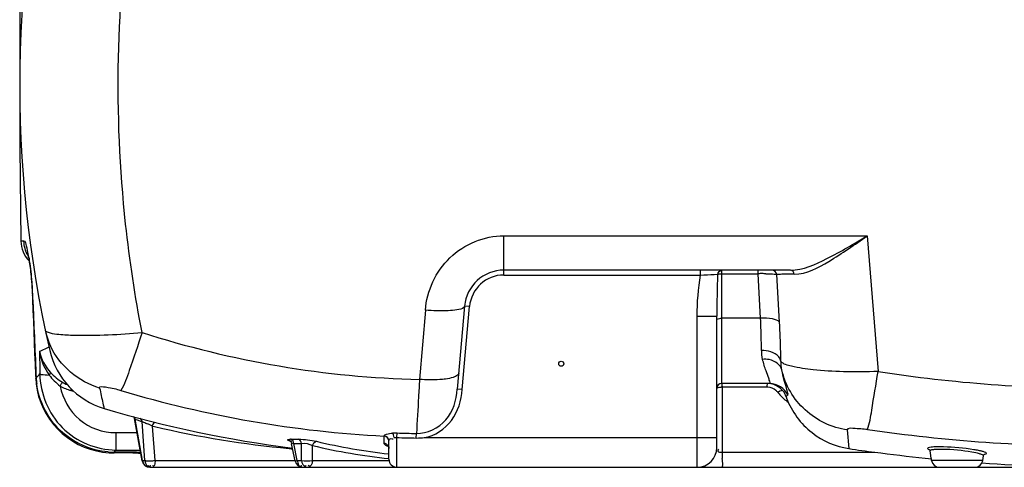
# Model space of a CAD drawing. Header units: millimetres. Extents: x 0 to 297, y 0 to 210.
# Tile 4 of 46: x 16 to 41, y 153 to 165. Entities that reach past the tile are written whole.
import ezdxf

# ---------------------------------------------------------------- set-up
doc = ezdxf.new("R2010")
doc.units = ezdxf.units.MM
doc.header["$LTSCALE"] = 16.335
doc.layers.get('0').update_dxf_attribs({"linetype": 'CONTINUOUS'})
doc.layers.add('08_SURFACES', color=7, linetype='CONTINUOUS')
doc.layers.add('AXES_REF', color=7, linetype='CONTINUOUS')

msp = doc.modelspace()

# ---------------------------------------------------------------- linework, layer by layer
at = {"color": 9, "linetype": 'Continuous'}
for p, q in [((15.796, 159.033), (15.719, 159.033)), ((27.979, 158.17), (27.979, 159.168)), ((27.979, 159.168), (37.203, 159.168)), ((37.203, 159.168), (37.479, 155.723)), ((32.974, 158.17), (32.974, 158.295)), ((33.512, 155.42), (33.512, 158.295)), ((34.432, 158.204), (34.432, 158.295)), ((27.979, 158.17), (32.974, 158.17)), ((33.319, 158.185), (33.408, 158.189)), ((33.512, 158.204), (34.432, 158.204)), ((34.495, 157.076), (34.432, 158.204)), ((34.978, 156.973), (34.906, 158.186)), ((16.028, 157.427), (16.019, 157.66)), ((25.986, 157.279), (25.838, 155.522)), ((26.923, 155.266), (27.107, 157.371)), ((27.107, 157.371), (26.983, 157.382)), ((32.887, 153.295), (32.887, 157.13)), ((32.887, 157.13), (33.387, 157.13)), ((34.495, 157.076), (33.512, 157.076)), ((16.106, 155.559), (16.182, 155.642)), ((16.182, 155.642), (16.198, 155.66)), ((16.985, 155.242), (17.057, 155.224)), ((16.985, 155.242), (17.057, 155.222)), ((26.923, 155.266), (26.798, 155.277)), ((34.655, 155.327), (33.519, 155.327)), ((33.519, 155.327), (33.52, 153.665)), ((35.055, 155.238), (35.057, 155.238)), ((17.801, 154.919), (17.831, 154.787)), ((18.611, 154.521), (18.617, 154.517)), ((18.809, 153.467), (18.617, 154.517)), ((18.617, 154.517), (18.636, 154.509)), ((18.773, 154.46), (18.793, 154.453)), ((18.868, 153.467), (18.793, 154.453)), ((19.126, 153.467), (19.06, 154.338)), ((19.06, 154.338), (19.113, 154.327)), ((19.06, 154.338), (19.113, 154.326)), ((18.126, 154.173), (18.126, 153.729)), ((18.126, 154.173), (18.664, 154.173)), ((22.577, 154.005), (22.684, 154.005)), ((22.684, 154.005), (22.77, 154.005)), ((24.944, 154.084), (24.944, 154.089)), ((24.944, 153.934), (24.944, 154.084)), ((25.263, 154.048), (25.267, 154.165)), ((25.263, 153.295), (25.263, 154.048)), ((25.757, 154.036), (25.759, 154.151)), ((32.887, 154.045), (33.387, 154.045)), ((22.528, 153.775), (22.617, 153.767)), ((22.528, 153.77), (22.581, 153.765)), ((22.581, 153.765), (22.616, 153.762)), ((22.6, 153.95), (22.588, 153.952)), ((22.735, 153.467), (22.649, 153.899)), ((22.649, 153.899), (22.692, 153.899)), ((22.649, 153.899), (22.692, 153.899)), ((22.842, 153.467), (22.842, 153.899)), ((23.123, 153.467), (23.123, 153.846)), ((24.944, 153.898), (24.944, 153.934)), ((18.085, 153.674), (18.119, 153.72)), ((18.085, 153.674), (18.119, 153.72)), ((18.085, 153.658), (18.085, 153.674)), ((18.562, 153.674), (18.085, 153.674)), ((18.119, 153.72), (18.126, 153.729)), ((18.126, 153.729), (18.746, 153.729)), ((18.562, 153.658), (18.562, 153.674)), ((37.399, 153.665), (33.52, 153.665)), ((18.809, 153.467), (18.868, 153.467)), ((19.126, 153.467), (22.679, 153.467)), ((22.679, 153.456), (22.735, 153.467)), ((22.735, 153.467), (22.842, 153.467)), ((23.123, 153.467), (25.063, 153.467)), ((40.137, 153.467), (38.838, 153.467))]:
    msp.add_line(p, q, dxfattribs=at)
at = {"color": 7, "linetype": 'Continuous'}
for p, q in [((35.257, 158.295), (27.979, 158.295)), ((16.009, 157.649), (16.013, 157.542)), ((26.983, 157.382), (26.798, 155.277)), ((33.387, 153.795), (33.387, 157.13)), ((34.735, 155.42), (33.512, 155.42)), ((35.143, 155.087), (35.147, 155.074)), ((35.147, 155.074), (35.152, 155.061)), ((35.152, 155.061), (35.157, 155.047)), ((18.796, 153.458), (18.598, 154.535)), ((25.957, 154.046), (32.887, 154.045)), ((22.589, 153.903), (22.592, 153.891)), ((22.679, 153.456), (22.592, 153.891)), ((25.063, 153.495), (25.063, 153.967)), ((18.562, 153.658), (18.085, 153.658)), ((38.838, 153.467), (38.804, 153.708)), ((40.137, 153.467), (40.153, 153.582)), ((18.992, 153.295), (58.639, 153.295))]:
    msp.add_line(p, q, dxfattribs=at)
for points in [[(15.887, 158.71), (15.887, 158.713), (15.885, 158.718), (15.885, 158.717), (15.887, 158.709), (15.891, 158.697), (15.895, 158.68), (15.9, 158.658), (15.906, 158.633), (15.912, 158.603), (15.918, 158.57), (15.925, 158.534), (15.931, 158.494), (15.938, 158.451), (15.945, 158.405), (15.952, 158.355), (15.959, 158.302), (15.965, 158.247), (15.972, 158.188), (15.978, 158.127), (15.984, 158.063), (15.989, 157.997), (15.995, 157.928), (15.999, 157.857), (16.003, 157.784), (16.007, 157.71), (16.009, 157.649)], [(15.93, 158.501), (15.937, 158.458), (15.944, 158.412), (15.951, 158.364), (15.958, 158.312), (15.964, 158.257), (15.971, 158.199), (15.977, 158.139), (15.983, 158.076), (15.988, 158.01), (15.994, 157.943), (15.998, 157.873), (16.003, 157.801), (16.006, 157.727), (16.009, 157.649)], [(16.013, 157.542), (16.023, 157.271), (16.034, 156.999), (16.044, 156.727), (16.055, 156.455), (16.067, 156.183), (16.079, 155.911), (16.091, 155.639), (16.095, 155.547)], [(16.095, 155.547), (16.106, 155.408), (16.131, 155.249), (16.169, 155.092), (16.22, 154.939), (16.283, 154.79), (16.358, 154.647), (16.445, 154.51), (16.543, 154.38), (16.652, 154.259), (16.77, 154.147), (16.898, 154.045), (17.033, 153.954), (17.175, 153.874), (17.323, 153.807), (17.477, 153.751), (17.634, 153.709), (17.794, 153.679), (17.956, 153.662), (18.085, 153.658)], [(18.579, 154.582), (18.584, 154.573), (18.59, 154.561), (18.595, 154.547), (18.598, 154.535)], [(22.545, 153.965), (22.544, 153.966), (22.54, 153.967), (22.539, 153.968), (22.539, 153.967), (22.542, 153.966), (22.548, 153.962), (22.555, 153.956), (22.563, 153.949), (22.57, 153.94), (22.578, 153.929), (22.584, 153.916), (22.589, 153.903)], [(25.049, 153.829), (25.044, 153.832), (25.039, 153.835), (25.039, 153.835), (25.043, 153.831), (25.049, 153.823), (25.056, 153.809), (25.062, 153.789), (25.063, 153.774)], [(38.786, 153.745), (38.784, 153.746), (38.784, 153.746), (38.786, 153.744), (38.792, 153.738), (38.798, 153.729), (38.802, 153.717), (38.804, 153.71)], [(18.562, 153.658), (18.585, 153.657), (18.645, 153.657), (18.703, 153.655), (18.759, 153.653), (18.76, 153.653)], [(40.153, 153.582), (40.153, 153.586), (40.158, 153.599), (40.165, 153.612), (40.172, 153.62), (40.178, 153.624), (40.181, 153.626), (40.182, 153.627)]]:
    msp.add_lwpolyline(points, dxfattribs=at)
at = {"color": 9, "linetype": 'Continuous'}
for points in [[(33.408, 158.189), (33.416, 158.192), (33.426, 158.195), (33.436, 158.197), (33.447, 158.199), (33.459, 158.201), (33.472, 158.203), (33.485, 158.204), (33.499, 158.204), (33.512, 158.204)], [(16.436, 155.633), (16.443, 155.642), (16.449, 155.65), (16.455, 155.658), (16.459, 155.666), (16.463, 155.674), (16.466, 155.68), (16.468, 155.687), (16.47, 155.692), (16.47, 155.697)], [(17.801, 154.919), (17.809, 154.881), (17.817, 154.848), (17.822, 154.823), (17.826, 154.805), (17.829, 154.792), (17.831, 154.787), (17.831, 154.787)], [(25.153, 154.162), (25.165, 154.163), (25.177, 154.164), (25.19, 154.164), (25.203, 154.165), (25.215, 154.165), (25.228, 154.165), (25.241, 154.165), (25.254, 154.165), (25.267, 154.165)], [(25.192, 154.045), (25.2, 154.046), (25.208, 154.046), (25.215, 154.047), (25.223, 154.047), (25.231, 154.048), (25.239, 154.048), (25.247, 154.048), (25.255, 154.048), (25.263, 154.048)]]:
    msp.add_lwpolyline(points, dxfattribs=at)
at = {"color": 7, "linetype": 'Continuous'}
for centre, radius, start, end in [((45.687, 162.982), 30, 165.3793, 192.9566), ((16.469, 159.045), 0.75, 180.905, 223.5681), ((27.979, 157.295), 1, 90, 174.9789), ((18.4, 156.704), 2, 192.9568, 253.4537), ((33.512, 155.295), 0.125, 90, 180), ((32.887, 153.795), 0.5, 270, 360), ((25.263, 153.495), 0.2, 180, 270), ((18.992, 153.495), 0.2, 190.405, 270), ((22.875, 153.495), 0.2, 191.2413, 270), ((39.036, 153.495), 0.2, 188, 270), ((39.939, 153.495), 0.2, 270, 352)]:
    msp.add_arc(centre, radius, start, end, dxfattribs=at)
at = {"color": 9, "linetype": 'Continuous'}
for centre, radius, start, end in [((27.979, 157.295), 0.875, 90, 175), ((30.628, 217.493), 59.369, 272.26452, 272.5973), ((61.576, 157.112), 28.189, 177.8108, 179.9643), ((34.522, 151.192), 7.013, 89.8721, 90.7356), ((34.524, 151.774), 6.431, 89.4271, 89.8709), ((34.53, 152.417), 5.788, 88.9656, 89.4269), ((35.183, 145.457), 12.732, 90.6416, 91.2485), ((35.553, 114.008), 44.184, 90.259, 90.6643), ((7.194, 157.338), 8.831, 2.092, 2.8709), ((241.603, 165.896), 225.734, 182.15023, 182.62474), ((33.513, 156.819), 0.257, 90.0747, 94.8745), ((18.216, 157.171), 1.921, 191.9783, 204.4976), ((241.755, 158.162), 225.571, 180.48907, 180.63573), ((15.61, 157.661), 1.546, 300.9636, 302.0108), ((18.072, 155.661), 1.968, 182.9824, 187.3778), ((43.247, 193.507), 38.222, 261.3213, 269.9863), ((17.274, 156.313), 1.11, 239.7661, 254.9063), ((21.007, 154.148), 4.169, 164.233, 164.7925), ((46.936, 161.484), 29.866, 191.943, 192.6969), ((26.413, 182.45), 28.404, 253.3052, 267.0347), ((33.467, 155.139), 0.186, 78.7467, 81.6071), ((32.114, 155.306), 1.406, 0.8716, 1.5634), ((35.331, 155.306), 0.676, 176.742, 178.1825), ((34.655, 154.97), 0.357, 85.6132, 89.9893), ((34.651, 154.958), 0.37, 38.9487, 50.6322), ((35.12, 154.965), 0.289, 124.5468, 128.6708), ((36.001, 156.048), 1.365, 218.9123, 220.6694), ((35.997, 156.045), 1.36, 220.666, 226.2175), ((35.994, 156.041), 1.356, 226.2202, 228.1701), ((35.991, 156.038), 1.351, 228.1701, 234.2105), ((35.445, 154.763), 0.444, 125.1023, 126.7231), ((20.621, 159.799), 5.65, 249.4375, 250.0721), ((20.587, 159.707), 5.552, 250.0715, 250.9276), ((16.503, 148.836), 6.068, 65.0729, 66.4506), ((24.904, 179.134), 25.475, 256.861, 264.6483), ((43.244, 196.608), 42.786, 261.8942, 269.991), ((22.571, 153.136), 0.869, 89.6007, 90.6238), ((26.381, 190.475), 36.445, 268.2421, 269.0193), ((26.382, 185.097), 30.952, 267.9353, 268.8473), ((22.611, 153.601), 0.301, 82.7543, 84.61), ((22.754, 157.74), 3.841, 270.3515, 271.3131), ((26.545, 168.081), 14.641, 256.4815, 264.1981), ((26.631, 168.123), 14.575, 256.4801, 263.804), ((24.973, 153.898), 0.0298, 180.0077, 186.2027), ((24.991, 153.905), 0.0485, 209.7719, 214.8458), ((39.346, 150.166), 3.618, 80.0125, 81.0233), ((18.11, 155.699), 2.025, 264.9473, 269.2997), ((18.562, 149.115), 4.559, 88.9132, 89.9984), ((18.563, 149.122), 4.552, 87.8467, 88.9157), ((18.566, 149.212), 4.462, 87.544, 87.8448), ((39.611, 153.759), 6.092, 180.8858, 182.3082)]:
    msp.add_arc(centre, radius, start, end, dxfattribs=at)
for points, knots in [([(18.795, 156.712), (18.616, 157.623), (18.056, 161.315), (18.136, 165.103), (18.556, 167.876)], [0, 0, 0, 0, 0.248588, 1, 1, 1, 1]), ([(15.94, 158.534), (15.921, 158.658), (15.877, 158.784), (15.844, 159.033), (15.796, 159.033)], [0, 0, 0, 0, 0.721152, 1, 1, 1, 1]), ([(25.986, 157.279), (26.028, 157.767), (26.47, 158.754), (27.486, 159.168), (27.979, 159.168)], [0, 0, 0, 0, 0.498382, 1, 1, 1, 1]), ([(35.257, 158.295), (35.581, 158.295), (36.263, 158.607), (36.87, 158.962), (37.203, 159.168)], [0, 0, 0, 0, 0.452606, 1, 1, 1, 1]), ([(35.353, 158.191), (35.665, 158.193), (36.321, 158.551), (36.887, 158.939), (37.203, 159.168)], [0, 0, 0, 0, 0.443982, 1, 1, 1, 1]), ([(16.014, 157.78), (16.011, 157.849), (15.995, 158.101), (15.968, 158.353), (15.94, 158.534)], [0, 0, 0, 0, 0.274402, 1, 1, 1, 1]), ([(34.634, 158.204), (34.661, 158.203), (34.745, 158.201), (34.829, 158.198), (34.886, 158.19)], [0, 0, 0, 0, 0.31727, 1, 1, 1, 1]), ([(34.886, 158.19), (34.889, 158.189), (34.896, 158.188), (34.903, 158.187), (34.906, 158.186)], [0, 0, 0, 0, 0.53934, 1, 1, 1, 1]), ([(16.009, 157.649), (16.009, 157.651), (16.012, 157.656), (16.017, 157.659), (16.019, 157.66)], [0, 0, 0, 0, 0.389518, 1, 1, 1, 1]), ([(26.983, 157.382), (26.982, 157.372), (26.936, 157.305), (26.85, 157.3), (26.787, 157.289)], [0, 0, 0, 0, 0.141045, 1, 1, 1, 1]), ([(33.387, 157.034), (33.387, 157.047), (33.435, 157.066), (33.467, 157.073), (33.491, 157.075)], [0, 0, 0, 0, 0.35939, 1, 1, 1, 1]), ([(34.978, 156.973), (34.937, 157.024), (34.758, 157.072), (34.597, 157.081), (34.495, 157.076)], [0, 0, 0, 0, 0.390421, 1, 1, 1, 1]), ([(34.521, 156.257), (34.52, 156.319), (34.515, 156.592), (34.508, 156.865), (34.495, 157.076)], [0, 0, 0, 0, 0.227457, 1, 1, 1, 1]), ([(16.337, 156.772), (16.343, 156.743), (16.4, 156.72), (16.442, 156.707), (16.459, 156.703)], [0, 0, 0, 0, 0.63265, 1, 1, 1, 1]), ([(35.015, 155.981), (35.013, 156.058), (35.004, 156.389), (34.993, 156.719), (34.978, 156.973)], [0, 0, 0, 0, 0.232286, 1, 1, 1, 1]), ([(16.685, 156.667), (16.815, 156.654), (17.519, 156.624), (18.224, 156.662), (18.795, 156.712)], [0, 0, 0, 0, 0.185647, 1, 1, 1, 1]), ([(18.795, 156.712), (18.693, 156.388), (18.516, 155.901), (18.355, 155.394), (18.253, 155.243)], [0, 0, 0, 0, 0.651251, 1, 1, 1, 1]), ([(16.192, 156.237), (16.203, 156.24), (16.225, 156.248), (16.247, 156.256), (16.258, 156.261)], [0, 0, 0, 0, 0.486824, 1, 1, 1, 1]), ([(35.015, 155.981), (35.006, 156.022), (34.905, 156.201), (34.677, 156.259), (34.521, 156.257)], [0, 0, 0, 0, 0.209966, 1, 1, 1, 1]), ([(35.037, 155.763), (35.005, 155.896), (34.797, 156.034), (34.606, 156.036), (34.549, 156.031)], [0, 0, 0, 0, 0.708633, 1, 1, 1, 1]), ([(34.719, 155.507), (34.714, 155.522), (34.686, 155.598), (34.658, 155.674), (34.636, 155.736)], [0, 0, 0, 0, 0.19414, 1, 1, 1, 1]), ([(37.479, 155.723), (37.186, 155.713), (36.639, 155.71), (35.895, 155.745), (35.379, 155.827), (35.076, 155.904), (35.015, 155.981)], [0, 0, 0, 0, 0.35194, 0.658403, 0.881755, 1, 1, 1, 1]), ([(35.19, 155.126), (35.203, 155.135), (35.173, 155.21), (35.155, 155.317), (35.089, 155.519), (35.055, 155.673), (35.037, 155.763)], [0, 0, 0, 0, 0.073722, 0.268311, 0.579665, 1, 1, 1, 1]), ([(36.698, 154.242), (36.308, 154.298), (35.545, 154.651), (35.124, 155.381), (35.037, 155.763)], [0, 0, 0, 0, 0.501546, 1, 1, 1, 1]), ([(16.095, 155.547), (16.095, 155.549), (16.098, 155.554), (16.103, 155.557), (16.106, 155.559)], [0, 0, 0, 0, 0.383024, 1, 1, 1, 1]), ([(16.198, 155.66), (16.208, 155.655), (16.287, 155.639), (16.367, 155.636), (16.436, 155.633)], [0, 0, 0, 0, 0.136925, 1, 1, 1, 1]), ([(16.198, 155.66), (16.21, 155.168), (16.614, 154.15), (17.635, 153.734), (18.126, 153.729)], [0, 0, 0, 0, 0.500574, 1, 1, 1, 1]), ([(25.838, 155.522), (25.83, 155.374), (25.804, 154.917), (25.779, 154.46), (25.759, 154.151)], [0, 0, 0, 0, 0.32399, 1, 1, 1, 1]), ([(26.497, 155.53), (26.449, 155.524), (26.23, 155.503), (26.009, 155.508), (25.838, 155.522)], [0, 0, 0, 0, 0.220813, 1, 1, 1, 1]), ([(26.834, 155.684), (26.831, 155.644), (26.768, 155.601), (26.713, 155.58), (26.693, 155.573)], [0, 0, 0, 0, 0.653652, 1, 1, 1, 1]), ([(34.735, 155.42), (34.742, 155.42), (34.733, 155.468), (34.726, 155.485), (34.719, 155.507)], [0, 0, 0, 0, 0.24598, 1, 1, 1, 1]), ([(37.211, 154.249), (37.271, 154.406), (37.337, 154.907), (37.43, 155.395), (37.479, 155.723)], [0, 0, 0, 0, 0.335955, 1, 1, 1, 1]), ([(17.931, 153.682), (17.49, 153.721), (16.608, 154.108), (16.176, 154.971), (16.119, 155.408)], [0, 0, 0, 0, 0.501093, 1, 1, 1, 1]), ([(16.715, 155.355), (16.727, 155.375), (16.747, 155.407), (16.766, 155.44), (16.776, 155.45)], [0, 0, 0, 0, 0.631583, 1, 1, 1, 1]), ([(16.715, 155.355), (16.776, 155.034), (17.122, 154.41), (17.799, 154.173), (18.126, 154.173)], [0, 0, 0, 0, 0.499782, 1, 1, 1, 1]), ([(16.776, 155.45), (16.794, 155.439), (16.832, 155.418), (16.871, 155.399), (16.891, 155.39)], [0, 0, 0, 0, 0.499894, 1, 1, 1, 1]), ([(17.717, 155.303), (17.706, 155.354), (18.026, 155.311), (18.128, 155.281), (18.253, 155.243)], [0, 0, 0, 0, 0.28193, 1, 1, 1, 1]), ([(25.759, 154.151), (26.033, 154.146), (26.616, 154.422), (26.774, 154.999), (26.798, 155.277)], [0, 0, 0, 0, 0.496268, 1, 1, 1, 1]), ([(25.957, 154.046), (26.227, 154.092), (26.744, 154.429), (26.899, 154.991), (26.923, 155.266)], [0, 0, 0, 0, 0.497626, 1, 1, 1, 1]), ([(33.387, 155.295), (33.387, 155.307), (33.436, 155.325), (33.469, 155.327), (33.494, 155.323)], [0, 0, 0, 0, 0.336678, 1, 1, 1, 1]), ([(33.512, 155.42), (33.52, 155.42), (33.511, 155.378), (33.518, 155.362), (33.519, 155.344)], [0, 0, 0, 0, 0.29618, 1, 1, 1, 1]), ([(34.669, 155.42), (34.662, 155.42), (34.663, 155.38), (34.657, 155.362), (34.656, 155.344)], [0, 0, 0, 0, 0.304716, 1, 1, 1, 1]), ([(35.055, 155.238), (35.047, 155.247), (35.001, 155.23), (34.975, 155.216), (34.956, 155.203)], [0, 0, 0, 0, 0.35072, 1, 1, 1, 1]), ([(35.143, 155.087), (35.146, 155.091), (35.158, 155.102), (35.171, 155.112), (35.18, 155.119)], [0, 0, 0, 0, 0.331058, 1, 1, 1, 1]), ([(18.599, 154.535), (18.6, 154.532), (18.604, 154.527), (18.608, 154.523), (18.611, 154.521)], [0, 0, 0, 0, 0.360613, 1, 1, 1, 1]), ([(18.617, 154.517), (18.616, 154.524), (18.613, 154.54), (18.607, 154.555), (18.603, 154.562)], [0, 0, 0, 0, 0.495388, 1, 1, 1, 1]), ([(18.793, 154.453), (18.791, 154.469), (18.781, 154.501), (18.761, 154.526), (18.748, 154.536)], [0, 0, 0, 0, 0.498231, 1, 1, 1, 1]), ([(19.06, 154.338), (19.066, 154.36), (19.081, 154.396), (19.105, 154.429), (19.12, 154.438)], [0, 0, 0, 0, 0.562357, 1, 1, 1, 1]), ([(37.211, 154.249), (37.089, 154.267), (36.977, 154.264), (36.694, 154.291), (36.698, 154.242)], [0, 0, 0, 0, 0.71645, 1, 1, 1, 1]), ([(22.548, 153.962), (22.526, 153.968), (22.45, 153.988), (22.518, 154.003), (22.535, 154.004)], [0, 0, 0, 0, 0.572342, 1, 1, 1, 1]), ([(22.535, 154.004), (22.539, 154.004), (22.548, 154.005), (22.557, 154.005), (22.562, 154.005)], [0, 0, 0, 0, 0.47693, 1, 1, 1, 1]), ([(22.589, 154), (22.587, 154.001), (22.583, 154.003), (22.579, 154.004), (22.577, 154.005)], [0, 0, 0, 0, 0.508974, 1, 1, 1, 1]), ([(22.649, 153.899), (22.647, 153.921), (22.633, 153.96), (22.606, 153.992), (22.589, 154)], [0, 0, 0, 0, 0.532436, 1, 1, 1, 1]), ([(22.842, 153.899), (22.84, 153.923), (22.824, 153.966), (22.79, 154), (22.77, 154.005)], [0, 0, 0, 0, 0.544732, 1, 1, 1, 1]), ([(24.944, 154.089), (24.943, 154.113), (25.041, 154.145), (25.101, 154.157), (25.153, 154.162)], [0, 0, 0, 0, 0.311645, 1, 1, 1, 1]), ([(25.063, 153.967), (25.063, 153.98), (25.073, 154.032), (25.136, 154.02), (25.167, 154.015)], [0, 0, 0, 0, 0.302582, 1, 1, 1, 1]), ([(25.192, 154.045), (25.19, 154.069), (25.181, 154.109), (25.166, 154.15), (25.153, 154.162)], [0, 0, 0, 0, 0.57734, 1, 1, 1, 1]), ([(22.588, 153.952), (22.581, 153.953), (22.567, 153.957), (22.554, 153.96), (22.548, 153.962)], [0, 0, 0, 0, 0.522687, 1, 1, 1, 1]), ([(22.592, 153.891), (22.592, 153.896), (22.614, 153.904), (22.628, 153.901), (22.639, 153.9)], [0, 0, 0, 0, 0.297882, 1, 1, 1, 1]), ([(22.692, 153.899), (22.706, 153.899), (22.735, 153.899), (22.764, 153.899), (22.778, 153.899)], [0, 0, 0, 0, 0.50015, 1, 1, 1, 1]), ([(24.964, 153.894), (24.961, 153.895), (24.954, 153.897), (24.947, 153.898), (24.944, 153.898)], [0, 0, 0, 0, 0.504971, 1, 1, 1, 1]), ([(24.948, 153.881), (24.947, 153.883), (24.945, 153.888), (24.944, 153.892), (24.944, 153.895)], [0, 0, 0, 0, 0.517072, 1, 1, 1, 1]), ([(25.05, 153.82), (25.028, 153.827), (24.993, 153.842), (24.959, 153.865), (24.951, 153.877)], [0, 0, 0, 0, 0.604889, 1, 1, 1, 1]), ([(33.52, 153.665), (33.486, 153.663), (33.413, 153.664), (33.415, 153.748), (33.434, 153.756)], [0, 0, 0, 0, 0.625601, 1, 1, 1, 1]), ([(38.93, 153.81), (38.882, 153.809), (38.835, 153.805), (38.735, 153.79), (38.738, 153.772)], [0, 0, 0, 0, 0.729658, 1, 1, 1, 1]), ([(38.738, 153.772), (38.739, 153.765), (38.759, 153.751), (38.778, 153.744), (38.791, 153.739)], [0, 0, 0, 0, 0.334554, 1, 1, 1, 1]), ([(38.928, 153.744), (38.898, 153.742), (38.861, 153.737), (38.809, 153.725), (38.805, 153.713)], [0, 0, 0, 0, 0.687193, 1, 1, 1, 1]), ([(39.864, 153.676), (39.618, 153.719), (39.305, 153.749), (38.991, 153.749), (38.928, 153.744)], [0, 0, 0, 0, 0.797179, 1, 1, 1, 1]), ([(39.911, 153.74), (39.657, 153.78), (39.329, 153.809), (39.001, 153.813), (38.93, 153.81)], [0, 0, 0, 0, 0.783495, 1, 1, 1, 1]), ([(33.549, 153.295), (33.529, 153.295), (33.544, 153.411), (33.526, 153.46), (33.524, 153.514)], [0, 0, 0, 0, 0.27051, 1, 1, 1, 1]), ([(38.805, 153.713), (38.805, 153.712), (38.804, 153.71), (38.804, 153.709), (38.804, 153.708)], [0, 0, 0, 0, 0.501437, 1, 1, 1, 1]), ([(40.077, 153.709), (40.061, 153.713), (40.026, 153.72), (39.992, 153.726), (39.974, 153.729)], [0, 0, 0, 0, 0.474219, 1, 1, 1, 1]), ([(40.153, 153.582), (40.154, 153.594), (40.108, 153.619), (40.077, 153.628), (40.051, 153.635)], [0, 0, 0, 0, 0.297762, 1, 1, 1, 1]), ([(40.152, 153.69), (40.141, 153.693), (40.116, 153.7), (40.091, 153.706), (40.077, 153.709)], [0, 0, 0, 0, 0.464598, 1, 1, 1, 1]), ([(40.232, 153.646), (40.233, 153.655), (40.198, 153.676), (40.173, 153.684), (40.152, 153.69)], [0, 0, 0, 0, 0.300533, 1, 1, 1, 1]), ([(40.174, 153.621), (40.187, 153.624), (40.206, 153.628), (40.226, 153.636), (40.23, 153.642)], [0, 0, 0, 0, 0.641144, 1, 1, 1, 1]), ([(40.23, 153.642), (40.231, 153.642), (40.232, 153.644), (40.232, 153.645), (40.232, 153.646)], [0, 0, 0, 0, 0.520928, 1, 1, 1, 1]), ([(18.796, 153.459), (18.796, 153.46), (18.802, 153.464), (18.806, 153.465), (18.809, 153.467)], [0, 0, 0, 0, 0.294016, 1, 1, 1, 1]), ([(18.809, 153.467), (18.812, 153.446), (18.822, 153.405), (18.84, 153.366), (18.853, 153.349)], [0, 0, 0, 0, 0.497194, 1, 1, 1, 1]), ([(18.853, 153.349), (18.863, 153.336), (18.891, 153.31), (18.93, 153.32), (18.945, 153.33)], [0, 0, 0, 0, 0.485485, 1, 1, 1, 1]), ([(18.868, 153.467), (18.87, 153.452), (18.876, 153.421), (18.887, 153.392), (18.894, 153.377)], [0, 0, 0, 0, 0.4854, 1, 1, 1, 1]), ([(18.868, 153.467), (18.872, 153.465), (18.88, 153.463), (18.889, 153.461), (18.894, 153.461)], [0, 0, 0, 0, 0.447474, 1, 1, 1, 1]), ([(18.894, 153.461), (18.91, 153.458), (18.945, 153.456), (18.981, 153.455), (19, 153.456)], [0, 0, 0, 0, 0.44718, 1, 1, 1, 1]), ([(18.894, 153.377), (18.903, 153.358), (18.924, 153.322), (18.97, 153.315), (18.987, 153.321)], [0, 0, 0, 0, 0.533816, 1, 1, 1, 1]), ([(18.945, 153.33), (18.948, 153.331), (18.952, 153.335), (18.957, 153.338), (18.959, 153.34)], [0, 0, 0, 0, 0.481666, 1, 1, 1, 1]), ([(18.987, 153.321), (18.99, 153.323), (18.995, 153.325), (19.001, 153.328), (19.003, 153.33)], [0, 0, 0, 0, 0.479431, 1, 1, 1, 1]), ([(19, 153.456), (19.022, 153.457), (19.064, 153.459), (19.106, 153.464), (19.126, 153.467)], [0, 0, 0, 0, 0.508118, 1, 1, 1, 1]), ([(19.003, 153.33), (19.006, 153.331), (19.011, 153.335), (19.015, 153.338), (19.018, 153.34)], [0, 0, 0, 0, 0.481659, 1, 1, 1, 1]), ([(19.126, 153.467), (19.124, 153.426), (19.123, 153.386), (19.092, 153.304), (19.069, 153.33), (19.064, 153.34)], [0, 0, 0, 0, 0.642362, 0.823752, 1, 1, 1, 1]), ([(22.735, 153.467), (22.737, 153.446), (22.744, 153.406), (22.758, 153.367), (22.768, 153.349)], [0, 0, 0, 0, 0.505567, 1, 1, 1, 1]), ([(22.768, 153.349), (22.775, 153.337), (22.795, 153.31), (22.828, 153.321), (22.839, 153.33)], [0, 0, 0, 0, 0.510491, 1, 1, 1, 1]), ([(22.839, 153.33), (22.84, 153.331), (22.844, 153.335), (22.848, 153.338), (22.849, 153.34)], [0, 0, 0, 0, 0.477121, 1, 1, 1, 1]), ([(22.946, 153.33), (22.948, 153.331), (22.952, 153.335), (22.955, 153.338), (22.957, 153.34)], [0, 0, 0, 0, 0.477114, 1, 1, 1, 1]), ([(23.102, 153.377), (23.094, 153.356), (23.075, 153.304), (23.021, 153.326), (23.008, 153.34)], [0, 0, 0, 0, 0.532039, 1, 1, 1, 1]), ([(23.123, 153.467), (23.121, 153.452), (23.116, 153.421), (23.108, 153.392), (23.102, 153.377)], [0, 0, 0, 0, 0.489937, 1, 1, 1, 1])]:
    msp.add_open_spline(points, degree=3, knots=knots, dxfattribs=at)
for points in [[(15.898, 158.666), (15.834, 158.776), (15.798, 158.906), (15.796, 159.033)], [(33.408, 158.189), (33.414, 158.238), (33.463, 158.295), (33.512, 158.295)], [(34.906, 158.186), (34.899, 158.24), (34.841, 158.295), (34.787, 158.295)], [(35.353, 158.191), (35.347, 158.238), (35.304, 158.295), (35.257, 158.295)], [(32.887, 157.13), (32.887, 157.478), (32.918, 157.827), (32.974, 158.17)], [(26.567, 157.266), (26.373, 157.256), (26.179, 157.263), (25.986, 157.279)], [(26.787, 157.289), (26.714, 157.276), (26.64, 157.27), (26.567, 157.266)], [(16.459, 156.703), (16.533, 156.684), (16.609, 156.674), (16.685, 156.667)], [(18.795, 156.712), (21.062, 155.984), (23.457, 155.574), (25.838, 155.522)], [(16.192, 156.237), (16.222, 156.022), (16.309, 155.809), (16.436, 155.633)], [(16.192, 156.237), (16.229, 156.038), (16.333, 155.847), (16.47, 155.697)], [(16.258, 156.261), (16.309, 156.282), (16.358, 156.308), (16.405, 156.336)], [(17.717, 155.303), (17.19, 155.456), (16.696, 155.875), (16.468, 156.374)], [(34.549, 156.031), (34.531, 156.106), (34.518, 156.186), (34.532, 156.261)], [(34.636, 155.736), (34.603, 155.833), (34.573, 155.931), (34.549, 156.031)], [(35.037, 155.763), (35.023, 155.836), (35.012, 155.912), (35.024, 155.986)], [(16.436, 155.633), (16.515, 155.528), (16.609, 155.433), (16.715, 155.355)], [(16.47, 155.697), (16.558, 155.601), (16.662, 155.516), (16.776, 155.45)], [(26.693, 155.573), (26.63, 155.552), (26.563, 155.54), (26.497, 155.53)], [(34.886, 155.244), (34.829, 155.29), (34.755, 155.32), (34.682, 155.326)], [(35.19, 155.126), (35.115, 155.29), (34.915, 155.42), (34.735, 155.42)], [(18.793, 154.453), (18.839, 154.438), (18.883, 154.418), (18.927, 154.398)], [(22.77, 154.005), (22.922, 154.006), (23.075, 153.987), (23.223, 153.952)], [(25.063, 153.967), (25.063, 154.024), (25, 154.087), (24.944, 154.089)], [(25.063, 153.961), (25.063, 154.018), (25.001, 154.081), (24.944, 154.084)], [(25.757, 154.036), (25.827, 154.037), (25.898, 154.042), (25.968, 154.047)], [(22.842, 153.899), (22.937, 153.912), (23.038, 153.889), (23.123, 153.846)], [(23.123, 153.846), (23.133, 153.894), (23.175, 153.951), (23.223, 153.952)], [(25.061, 153.79), (25.053, 153.836), (25.01, 153.881), (24.964, 153.894)], [(40.051, 153.635), (39.99, 153.653), (39.927, 153.665), (39.864, 153.676)], [(22.842, 153.467), (22.848, 153.41), (22.902, 153.293), (22.946, 153.33)], [(22.842, 153.467), (22.934, 153.449), (23.031, 153.449), (23.123, 153.467)]]:
    msp.add_open_spline(points, degree=3, dxfattribs=at)
at = {"color": 7, "linetype": 'Continuous'}
for points in [[(35.055, 155.238), (34.972, 155.339), (34.837, 155.408), (34.706, 155.418)], [(35.057, 155.238), (35.093, 155.194), (35.128, 155.142), (35.135, 155.086)]]:
    msp.add_open_spline(points, degree=3, dxfattribs=at)
msp.add_open_spline([(35.157, 155.047), (35.286, 154.708), (35.726, 154.109), (36.404, 153.819), (36.739, 153.768)], degree=3, knots=[0, 0, 0, 0, 0.516706, 1, 1, 1, 1], dxfattribs=at)
at = {"layer": '08_SURFACES', "color": 9, "linetype": 'Continuous'}
msp.add_line((36.698, 154.242), (36.739, 153.768), dxfattribs=at)
at = {"layer": '08_SURFACES', "color": 7, "linetype": 'Continuous'}
msp.add_line((37.399, 153.675), (37.547, 153.656), dxfattribs=at)
for centre, radius, start, end in [((265.687, 162.982), 250, 178.96839, 180.90501), ((26.374, 183.545), 30, 253.4537, 262.7944), ((42.008, 188.631), 35.259, 261.406, 262.4887), ((43.237, 198.295), 45, 262.7359, 264.3946), ((43.237, 198.295), 45, 266.0228, 273.9772)]:
    msp.add_arc(centre, radius, start, end, dxfattribs=at)
at = {"layer": 'AXES_REF', "color": 7, "linetype": 'Continuous'}
msp.add_circle((29.437, 155.92), 0.0625, dxfattribs=at)

doc.saveas('drawing.dxf')
